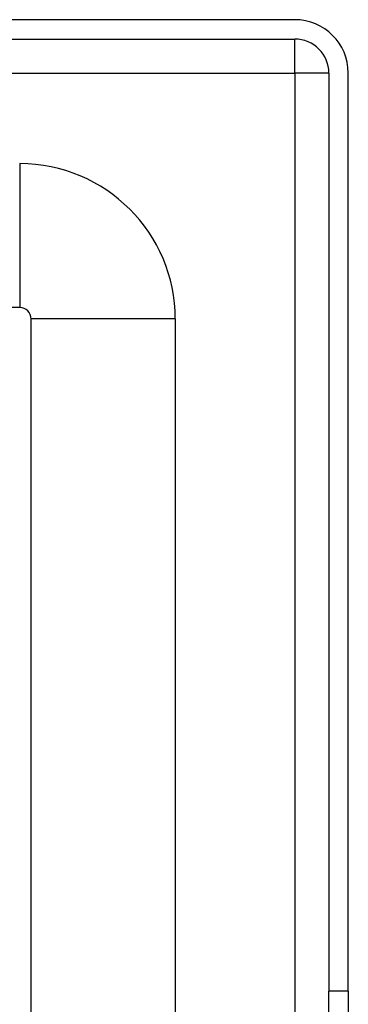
# Model space of a CAD drawing. Header units: inches. Extents: x 4 to 114, y 7 to 60.
# Tile 60 of 78: x 26.915 to 27.812, y 42.881 to 45.573. Entities that reach past the tile are written whole.
import ezdxf

# ---------------------------------------------------------------- set-up
doc = ezdxf.new("R2010")
doc.units = ezdxf.units.IN
doc.header["$MEASUREMENT"] = 0
doc.layers.add('Visible Edges(ANSI)', color=7, linetype='Continuous', lineweight=25)
doc.layers.add('Visible Tangent Edges(ANSI)', color=7, linetype='Continuous', lineweight=25)

msp = doc.modelspace()

# ---------------------------------------------------------------- linework, layer by layer
at = {"layer": 'Visible Edges(ANSI)'}
for p, q in [((27.666, 45.5734), (4.04, 45.5734)), ((4.04, 45.5204), (27.666, 45.5204)), ((27.759, 45.4274), (27.759, 42.9164)), ((27.812, 42.9164), (27.812, 45.4274)), ((26.9149, 44.786), (4.7708, 44.786)), ((26.9459, 41.7584), (26.9459, 44.755)), ((27.3396, 44.755), (27.3396, 42.5734)), ((27.759, 42.6044), (27.759, 42.9164)), ((27.812, 42.9164), (27.812, 42.6044))]:
    msp.add_line(p, q, dxfattribs=at)
for centre, radius in [((27.666, 45.4274), 0.146), ((27.666, 45.4274), 0.093), ((26.9149, 44.755), 0.4247), ((26.9149, 44.755), 0.031)]:
    msp.add_arc(centre, radius, 0, 90, dxfattribs=at)
at = {"layer": 'Visible Tangent Edges(ANSI)'}
for p, q in [((27.666, 45.4274), (27.666, 45.5204)), ((4.04, 45.4274), (27.666, 45.4274)), ((27.759, 45.4274), (27.666, 45.4274)), ((27.666, 45.4274), (27.666, 42.8451)), ((26.9149, 45.1797), (26.9149, 44.786)), ((27.3396, 44.755), (26.9459, 44.755)), ((27.812, 42.9164), (27.759, 42.9164))]:
    msp.add_line(p, q, dxfattribs=at)

doc.saveas('drawing.dxf')
